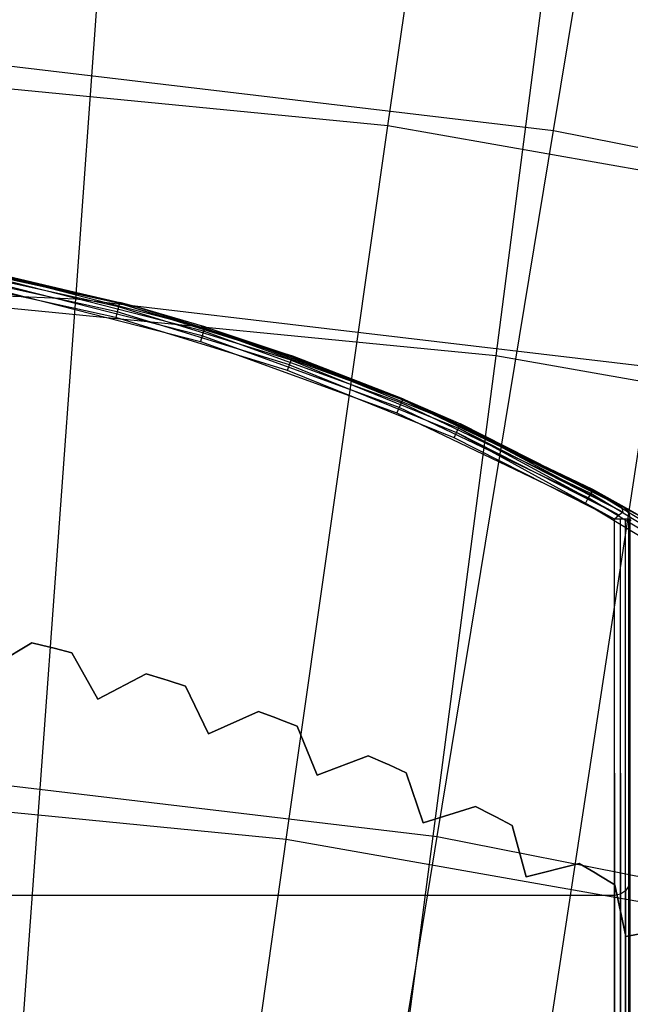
# Model space of a CAD drawing. Extents: x 0.05 to 6.09, y -3 to 3.03.
# Tile 110 of 124: x 3.22 to 3.38, y 1.71 to 1.96. Entities that reach past the tile are written whole.
import ezdxf

# ---------------------------------------------------------------- set-up
doc = ezdxf.new("R2010")
doc.units = 0
doc.header["$MEASUREMENT"] = 0
doc.layers.get('0').update_dxf_attribs({"color": 13, "linetype": 'CONTINUOUS'})

# ---------------------------------------------------------------- blocks, each defined once
blk = doc.blocks.new('PROFILE_SNOW_BALL_PLAFON_P')
at = {"color": 0}
for p, q in [((3.24886, 1.89012, 7.96152), (3.20376, 1.90001, 7.96152)), ((3.24886, 1.89012, 7.96152), (3.20376, 1.90001, 7.96152)), ((3.24907, 1.89094, 7.96024), (3.2039, 1.90085, 7.96024)), ((3.24907, 1.89094, 7.96024), (3.2039, 1.90085, 7.96024)), ((3.20395, 1.90115, 7.95874), (3.24915, 1.89123, 7.95874)), ((3.20395, 1.90115, 7.95874), (3.24915, 1.89123, 7.95874)), ((3.24815, 1.88743, 7.96267), (3.20327, 1.89727, 7.96267)), ((3.24815, 1.88743, 7.96267), (3.20327, 1.89727, 7.96267)), ((3.24853, 1.88888, 7.96237), (3.20353, 1.89875, 7.96237)), ((3.24853, 1.88888, 7.96237), (3.20353, 1.89875, 7.96237)), ((3.27059, 1.8839, 6.64046), (3.21856, 1.8972, 6.64046)), ((3.27059, 1.8839, 6.64046), (3.21856, 1.8972, 6.64046)), ((3.27084, 1.88472, 6.64174), (3.21873, 1.89804, 6.64174)), ((3.21873, 1.89804, 6.64174), (3.2537, 1.89001, 6.64325)), ((3.21873, 1.89804, 6.64174), (3.2537, 1.89001, 6.64325)), ((3.27084, 1.88472, 6.64174), (3.21873, 1.89804, 6.64174)), ((3.2537, 1.89001, 6.64325), (3.21879, 1.89833, 6.64325)), ((3.21879, 1.89833, 6.64325), (3.24915, 1.89123, 7.95874)), ((3.21879, 1.89833, 6.64325), (3.24915, 1.89123, 7.95874)), ((3.2537, 1.89001, 6.64325), (3.21879, 1.89833, 6.64325)), ((3.218, 1.89447, 6.63931), (3.26977, 1.88124, 6.63931)), ((3.218, 1.89447, 6.63931), (3.26977, 1.88124, 6.63931)), ((3.27021, 1.88268, 6.63961), (3.2183, 1.89595, 6.63961)), ((3.27021, 1.88268, 6.63961), (3.2183, 1.89595, 6.63961)), ((3.24886, 1.89012, 7.96152), (3.24853, 1.88888, 7.96237)), ((3.24886, 1.89012, 7.96152), (3.24853, 1.88888, 7.96237)), ((3.24907, 1.89094, 7.96024), (3.24886, 1.89012, 7.96152)), ((3.24907, 1.89094, 7.96024), (3.24886, 1.89012, 7.96152)), ((3.29297, 1.87647, 7.96152), (3.24886, 1.89012, 7.96152)), ((3.29297, 1.87647, 7.96152), (3.24886, 1.89012, 7.96152)), ((3.24907, 1.89094, 7.96024), (3.24915, 1.89123, 7.95874)), ((3.29326, 1.87727, 7.96024), (3.24907, 1.89094, 7.96024)), ((3.29336, 1.87756, 7.95874), (3.24907, 1.89094, 7.96024)), ((3.29326, 1.87727, 7.96024), (3.24907, 1.89094, 7.96024)), ((3.29336, 1.87756, 7.95874), (3.24907, 1.89094, 7.96024)), ((3.2537, 1.89001, 7.95874), (3.24907, 1.89094, 7.96024)), ((3.2537, 1.89001, 6.64325), (3.24915, 1.89123, 7.95874)), ((3.24915, 1.89123, 7.95874), (3.2537, 1.89001, 7.95874)), ((3.2537, 1.89001, 6.64325), (3.24915, 1.89123, 7.95874)), ((3.27093, 1.885, 6.64325), (3.2537, 1.89001, 7.95874)), ((3.2537, 1.89001, 7.95874), (3.29336, 1.87756, 7.95874)), ((3.27093, 1.885, 6.64325), (3.2537, 1.89001, 7.95874)), ((3.27093, 1.885, 6.64325), (3.2537, 1.89001, 6.64325)), ((3.2537, 1.89001, 6.64325), (3.2537, 1.89001, 7.95874)), ((3.2537, 1.89001, 6.64325), (3.2537, 1.89001, 7.95874)), ((3.2537, 1.89001, 7.95874), (3.29336, 1.87756, 7.95874)), ((3.2537, 1.89001, 6.64325), (3.27084, 1.88472, 6.64174)), ((3.27093, 1.885, 6.64325), (3.2537, 1.89001, 6.64325)), ((3.2537, 1.89001, 6.64325), (3.27084, 1.88472, 6.64174)), ((3.24853, 1.88888, 7.96237), (3.24815, 1.88743, 7.96267)), ((3.24853, 1.88888, 7.96237), (3.24815, 1.88743, 7.96267)), ((3.29203, 1.87385, 7.96267), (3.24815, 1.88743, 7.96267)), ((3.29203, 1.87385, 7.96267), (3.24815, 1.88743, 7.96267)), ((3.29254, 1.87527, 7.96237), (3.24853, 1.88888, 7.96237)), ((3.29254, 1.87527, 7.96237), (3.24853, 1.88888, 7.96237)), ((3.27084, 1.88472, 6.64174), (3.27059, 1.8839, 6.64046)), ((3.27084, 1.88472, 6.64174), (3.27059, 1.8839, 6.64046)), ((3.27093, 1.885, 6.64325), (3.27084, 1.88472, 6.64174)), ((3.27093, 1.885, 6.64325), (3.27084, 1.88472, 6.64174)), ((3.3214, 1.86637, 6.64174), (3.27084, 1.88472, 6.64174)), ((3.3214, 1.86637, 6.64174), (3.27084, 1.88472, 6.64174)), ((3.32151, 1.86665, 6.64325), (3.27093, 1.885, 6.64325)), ((3.27093, 1.885, 6.64325), (3.29336, 1.87756, 7.95874)), ((3.27093, 1.885, 6.64325), (3.29336, 1.87756, 7.95874)), ((3.32151, 1.86665, 6.64325), (3.27093, 1.885, 6.64325)), ((3.27021, 1.88268, 6.63961), (3.26977, 1.88124, 6.63931)), ((3.27021, 1.88268, 6.63961), (3.26977, 1.88124, 6.63931)), ((3.27059, 1.8839, 6.64046), (3.27021, 1.88268, 6.63961)), ((3.27059, 1.8839, 6.64046), (3.27021, 1.88268, 6.63961)), ((3.32057, 1.86441, 6.63961), (3.27021, 1.88268, 6.63961)), ((3.32057, 1.86441, 6.63961), (3.27021, 1.88268, 6.63961)), ((3.32107, 1.86559, 6.64046), (3.27059, 1.8839, 6.64046)), ((3.32107, 1.86559, 6.64046), (3.27059, 1.8839, 6.64046)), ((3.26977, 1.88124, 6.63931), (3.31999, 1.86302, 6.63931)), ((3.26977, 1.88124, 6.63931), (3.31999, 1.86302, 6.63931)), ((3.29297, 1.87647, 7.96152), (3.29326, 1.87727, 7.96024)), ((3.29297, 1.87647, 7.96152), (3.29326, 1.87727, 7.96024)), ((3.29336, 1.87756, 7.95874), (3.29326, 1.87727, 7.96024)), ((3.29336, 1.87756, 7.95874), (3.29326, 1.87727, 7.96024)), ((3.29326, 1.87727, 7.96024), (3.32151, 1.86665, 7.95874)), ((3.29326, 1.87727, 7.96024), (3.32151, 1.86665, 7.95874)), ((3.29326, 1.87727, 7.96024), (3.33613, 1.85994, 7.96024)), ((3.29326, 1.87727, 7.96024), (3.33613, 1.85994, 7.96024)), ((3.32151, 1.86665, 6.64325), (3.29336, 1.87756, 7.95874)), ((3.29336, 1.87756, 7.95874), (3.32151, 1.86665, 7.95874)), ((3.32151, 1.86665, 6.64325), (3.29336, 1.87756, 7.95874)), ((3.29336, 1.87756, 7.95874), (3.32151, 1.86665, 7.95874)), ((3.29203, 1.87385, 7.96267), (3.29254, 1.87527, 7.96237)), ((3.29203, 1.87385, 7.96267), (3.29254, 1.87527, 7.96237)), ((3.29254, 1.87527, 7.96237), (3.29297, 1.87647, 7.96152)), ((3.29254, 1.87527, 7.96237), (3.29297, 1.87647, 7.96152)), ((3.29254, 1.87527, 7.96237), (3.33525, 1.858, 7.96237)), ((3.29254, 1.87527, 7.96237), (3.33525, 1.858, 7.96237)), ((3.29297, 1.87647, 7.96152), (3.33578, 1.85916, 7.96152)), ((3.29297, 1.87647, 7.96152), (3.33578, 1.85916, 7.96152)), ((3.33463, 1.85663, 7.96267), (3.29203, 1.87385, 7.96267)), ((3.33463, 1.85663, 7.96267), (3.29203, 1.87385, 7.96267)), ((3.32151, 1.86665, 6.64325), (3.3214, 1.86637, 6.64174)), ((3.32151, 1.86665, 6.64325), (3.3214, 1.86637, 6.64174)), ((3.37755, 1.83933, 7.55519), (3.32151, 1.86665, 7.95874)), ((3.32151, 1.86665, 7.95874), (3.33625, 1.86021, 7.95874)), ((3.37802, 1.83906, 7.5525), (3.32151, 1.86665, 6.64325)), ((3.32151, 1.86665, 6.64325), (3.37755, 1.83933, 7.55519)), ((3.37802, 1.83906, 7.5525), (3.32151, 1.86665, 6.64325)), ((3.37952, 1.83822, 7.54999), (3.32151, 1.86665, 6.64325)), ((3.37952, 1.83822, 7.54999), (3.32151, 1.86665, 6.64325)), ((3.37007, 1.84344, 6.64325), (3.32151, 1.86665, 6.64325)), ((3.37755, 1.83933, 7.55519), (3.32151, 1.86665, 7.95874)), ((3.32151, 1.86665, 6.64325), (3.37755, 1.83933, 7.55519)), ((3.32151, 1.86665, 6.64325), (3.32151, 1.86665, 7.95874)), ((3.32151, 1.86665, 6.64325), (3.32151, 1.86665, 7.95874)), ((3.32151, 1.86665, 7.95874), (3.33625, 1.86021, 7.95874)), ((3.32151, 1.86665, 7.95874), (3.33613, 1.85994, 7.96024)), ((3.32151, 1.86665, 7.95874), (3.33613, 1.85994, 7.96024)), ((3.37007, 1.84344, 6.64325), (3.32151, 1.86665, 6.64325)), ((3.32057, 1.86441, 6.63961), (3.31999, 1.86302, 6.63931)), ((3.32057, 1.86441, 6.63961), (3.31999, 1.86302, 6.63931)), ((3.32107, 1.86559, 6.64046), (3.32057, 1.86441, 6.63961)), ((3.32107, 1.86559, 6.64046), (3.32057, 1.86441, 6.63961)), ((3.36891, 1.8413, 6.63961), (3.32057, 1.86441, 6.63961)), ((3.36891, 1.8413, 6.63961), (3.32057, 1.86441, 6.63961)), ((3.3214, 1.86637, 6.64174), (3.32107, 1.86559, 6.64046)), ((3.3214, 1.86637, 6.64174), (3.32107, 1.86559, 6.64046)), ((3.36952, 1.84243, 6.64046), (3.32107, 1.86559, 6.64046)), ((3.36952, 1.84243, 6.64046), (3.32107, 1.86559, 6.64046)), ((3.36992, 1.84318, 6.64174), (3.3214, 1.86637, 6.64174)), ((3.36992, 1.84318, 6.64174), (3.3214, 1.86637, 6.64174)), ((3.31999, 1.86302, 6.63931), (3.3682, 1.83998, 6.63931)), ((3.31999, 1.86302, 6.63931), (3.3682, 1.83998, 6.63931)), ((3.33525, 1.858, 7.96237), (3.33578, 1.85916, 7.96152)), ((3.33525, 1.858, 7.96237), (3.33578, 1.85916, 7.96152)), ((3.33578, 1.85916, 7.96152), (3.33613, 1.85994, 7.96024)), ((3.33578, 1.85916, 7.96152), (3.33613, 1.85994, 7.96024)), ((3.37677, 1.83687, 7.96237), (3.33578, 1.85916, 7.96152)), ((3.37677, 1.83687, 7.96237), (3.33578, 1.85916, 7.96152)), ((3.37774, 1.8377, 7.96152), (3.33578, 1.85916, 7.96152)), ((3.37774, 1.8377, 7.96152), (3.33578, 1.85916, 7.96152)), ((3.33613, 1.85994, 7.96024), (3.33625, 1.86021, 7.95874)), ((3.33613, 1.85994, 7.96024), (3.33625, 1.86021, 7.95874)), ((3.37774, 1.8377, 7.96152), (3.33613, 1.85994, 7.96024)), ((3.37774, 1.8377, 7.96152), (3.33613, 1.85994, 7.96024)), ((3.3774, 1.83907, 7.96024), (3.33613, 1.85994, 7.96024)), ((3.3774, 1.83907, 7.96024), (3.33613, 1.85994, 7.96024)), ((3.37755, 1.83933, 7.55519), (3.33625, 1.86021, 7.95874)), ((3.33625, 1.86021, 7.95874), (3.37755, 1.83933, 7.95874)), ((3.37755, 1.83933, 7.55519), (3.33625, 1.86021, 7.95874)), ((3.33625, 1.86021, 7.95874), (3.37755, 1.83933, 7.95874)), ((3.33463, 1.85663, 7.96267), (3.33525, 1.858, 7.96237)), ((3.33463, 1.85663, 7.96267), (3.33525, 1.858, 7.96237)), ((3.37562, 1.8359, 7.96267), (3.33463, 1.85663, 7.96267)), ((3.37562, 1.8359, 7.96267), (3.33463, 1.85663, 7.96267)), ((3.37562, 1.8359, 7.96267), (3.33525, 1.858, 7.96237)), ((3.37562, 1.8359, 7.96267), (3.33525, 1.858, 7.96237)), ((3.37677, 1.83687, 7.96237), (3.33525, 1.858, 7.96237)), ((3.37677, 1.83687, 7.96237), (3.33525, 1.858, 7.96237)), ((3.36952, 1.84243, 6.64046), (3.36891, 1.8413, 6.63961)), ((3.36952, 1.84243, 6.64046), (3.36891, 1.8413, 6.63961)), ((3.36992, 1.84318, 6.64174), (3.36952, 1.84243, 6.64046)), ((3.36992, 1.84318, 6.64174), (3.36952, 1.84243, 6.64046)), ((3.41548, 1.81465, 6.64046), (3.36952, 1.84243, 6.64046)), ((3.41548, 1.81465, 6.64046), (3.36952, 1.84243, 6.64046)), ((3.37007, 1.84344, 6.64325), (3.36992, 1.84318, 6.64174)), ((3.37007, 1.84344, 6.64325), (3.36992, 1.84318, 6.64174)), ((3.38572, 1.83466, 6.64325), (3.36992, 1.84318, 6.64174)), ((3.38572, 1.83466, 6.64325), (3.36992, 1.84318, 6.64174)), ((3.41595, 1.81535, 6.64174), (3.36992, 1.84318, 6.64174)), ((3.41595, 1.81535, 6.64174), (3.36992, 1.84318, 6.64174)), ((3.37952, 1.83822, 7.54999), (3.37007, 1.84344, 6.64325)), ((3.37952, 1.83822, 7.54999), (3.37007, 1.84344, 6.64325)), ((3.38572, 1.83466, 6.64325), (3.37007, 1.84344, 6.64325)), ((3.38572, 1.83466, 6.64325), (3.37007, 1.84344, 6.64325)), ((3.36891, 1.8413, 6.63961), (3.3682, 1.83998, 6.63931)), ((3.36891, 1.8413, 6.63961), (3.3682, 1.83998, 6.63931)), ((3.3682, 1.83998, 6.63931), (3.41392, 1.81234, 6.63931)), ((3.3682, 1.83998, 6.63931), (3.41392, 1.81234, 6.63931)), ((3.41476, 1.81359, 6.63961), (3.36891, 1.8413, 6.63961)), ((3.41476, 1.81359, 6.63961), (3.36891, 1.8413, 6.63961)), ((3.37755, 1.83933, 7.95874), (3.3774, 1.83907, 7.96024)), ((3.3774, 1.83907, 7.96024), (3.37774, 1.8377, 7.96152)), ((3.37755, 1.83933, 7.95874), (3.37755, 1.83933, 7.55519)), ((3.37755, 1.83933, 7.55519), (3.37802, 1.83906, 7.5525)), ((3.37755, 1.83933, 7.55519), (3.37838, 1.83871, 7.55519)), ((3.37755, 1.83933, 7.55519), (3.37862, 1.83845, 7.95874)), ((3.37755, 1.83933, 7.55519), (3.37862, 1.83845, 7.95874)), ((3.37755, 1.83933, 7.95874), (3.37755, 1.83933, 7.55519)), ((3.37755, 1.83933, 7.95874), (3.37862, 1.83845, 7.95874)), ((3.37802, 1.83906, 7.5525), (3.37952, 1.83822, 7.54999)), ((3.37677, 1.83687, 7.96237), (3.37562, 1.8359, 7.96267)), ((3.37774, 1.8377, 7.96152), (3.37677, 1.83687, 7.96237)), ((3.37932, 1.83726, 7.55519), (3.37838, 1.83871, 7.55519)), ((3.37838, 1.83871, 7.55519), (3.37862, 1.83845, 7.95874)), ((3.37838, 1.83871, 7.55519), (3.37862, 1.83845, 7.95874)), ((3.37932, 1.83726, 7.55519), (3.37862, 1.83845, 7.95874)), ((3.37862, 1.83845, 7.95874), (3.37932, 1.83726, 7.95874)), ((3.37932, 1.83726, 7.55519), (3.37862, 1.83845, 7.95874)), ((3.37932, 1.83726, 7.95874), (3.37932, 1.83726, 7.55519)), ((3.37932, 1.83726, 7.95874), (3.37956, 1.8359, 7.95874)), ((3.37932, 1.83726, 7.55519), (3.37956, 1.83589, 7.55512)), ((3.37932, 1.83726, 7.95874), (3.37932, 1.83726, 7.55519)), ((3.37952, 1.83822, 7.54999), (3.38204, 1.83679, 7.5481)), ((3.38572, 1.83466, 6.64325), (3.37952, 1.83822, 7.54999)), ((3.38572, 1.83466, 6.64325), (3.37952, 1.83822, 7.54999)), ((3.37562, -0.57605, 7.96267), (3.37562, 1.8359, 7.96267)), ((3.37562, -0.57605, 7.96267), (3.37562, 1.8359, 7.96267)), ((3.37704, -0.57657, 7.96237), (3.37562, 1.8359, 7.96267)), ((3.37704, -0.57657, 7.96237), (3.37562, 1.8359, 7.96267)), ((3.37713, 1.8359, 7.96237), (3.37562, 1.8359, 7.96267)), ((3.37704, -0.57657, 7.96237), (3.37713, 1.8359, 7.96237)), ((3.37704, -0.57657, 7.96237), (3.37713, 1.8359, 7.96237)), ((3.37823, -0.57702, 7.96152), (3.37713, 1.8359, 7.96237)), ((3.37823, -0.57702, 7.96152), (3.37713, 1.8359, 7.96237)), ((3.37841, 1.8359, 7.96152), (3.37713, 1.8359, 7.96237)), ((3.37823, -0.57702, 7.96152), (3.37841, 1.8359, 7.96152)), ((3.37823, -0.57702, 7.96152), (3.37841, 1.8359, 7.96152)), ((3.37926, -0.57605, 7.96024), (3.37841, 1.8359, 7.96152)), ((3.37926, -0.57605, 7.96024), (3.37841, 1.8359, 7.96152)), ((3.37926, 1.8359, 7.96024), (3.37841, 1.8359, 7.96152)), ((3.37926, -0.57605, 7.96024), (3.37926, 1.8359, 7.96024)), ((3.37956, 1.8359, 7.95874), (3.37926, 1.8359, 7.96024)), ((3.37926, -0.57605, 7.96024), (3.37926, 1.8359, 7.96024)), ((3.37956, 1.83589, 7.55512), (3.37956, 1.8359, 7.95874)), ((3.37956, 1.8359, 7.95874), (3.37956, -0.57605, 7.95874)), ((3.37956, 1.8359, 7.95874), (3.37956, -0.57605, 7.95874)), ((3.37956, 1.83589, 7.55512), (3.37956, 1.8359, 7.95874)), ((3.37956, -0.57605, 7.55519), (3.37956, 1.83589, 7.55512)), ((3.37986, 1.83555, 7.55367), (3.37956, 1.83589, 7.55512)), ((3.37956, -0.57605, 7.55519), (3.37956, 1.83589, 7.55512)), ((3.21471, 1.79707, 6.63931), (3.22668, 1.8043, 6.63931)), ((3.22668, 1.8043, 6.28498), (3.21471, 1.79707, 6.28498)), ((3.21471, 1.79707, 6.63931), (3.22668, 1.8043, 6.63931)), ((3.22668, 1.8043, 6.28498), (3.21471, 1.79707, 6.28498)), ((3.22668, 1.8043, 6.28498), (3.22668, 1.8043, 6.63931)), ((3.22668, 1.8043, 6.63931), (3.23127, 1.80318, 6.63931)), ((3.23127, 1.80318, 6.28498), (3.22668, 1.8043, 6.28498)), ((3.22668, 1.8043, 6.28498), (3.22668, 1.8043, 6.63931)), ((3.22668, 1.8043, 6.63931), (3.23127, 1.80318, 6.63931)), ((3.23127, 1.80318, 6.28498), (3.22668, 1.8043, 6.28498)), ((3.23127, 1.80318, 6.63931), (3.23127, 1.80318, 6.28498)), ((3.23237, 1.80291, 6.28498), (3.23127, 1.80318, 6.28498)), ((3.23127, 1.80318, 6.63931), (3.23127, 1.80318, 6.28498)), ((3.23127, 1.80318, 6.63931), (3.23237, 1.80291, 6.63931)), ((3.23127, 1.80318, 6.63931), (3.23237, 1.80291, 6.63931)), ((3.23237, 1.80291, 6.28498), (3.23127, 1.80318, 6.28498)), ((3.23237, 1.80291, 6.63931), (3.23237, 1.80291, 6.28498)), ((3.23237, 1.80291, 6.63931), (3.23237, 1.80291, 6.28498)), ((3.23237, 1.80291, 6.63931), (3.23695, 1.80173, 6.63931)), ((3.23695, 1.80173, 6.28498), (3.23237, 1.80291, 6.28498)), ((3.23237, 1.80291, 6.63931), (3.23695, 1.80173, 6.63931)), ((3.23695, 1.80173, 6.28498), (3.23237, 1.80291, 6.28498)), ((3.23695, 1.80173, 6.28498), (3.23695, 1.80173, 6.63931)), ((3.23695, 1.80173, 6.63931), (3.24353, 1.78989, 6.63931)), ((3.24353, 1.78989, 6.28498), (3.23695, 1.80173, 6.28498)), ((3.23695, 1.80173, 6.28498), (3.23695, 1.80173, 6.63931)), ((3.23695, 1.80173, 6.63931), (3.24353, 1.78989, 6.63931)), ((3.24353, 1.78989, 6.28498), (3.23695, 1.80173, 6.28498)), ((3.24353, 1.78989, 6.63931), (3.25591, 1.79639, 6.63931)), ((3.25591, 1.79639, 6.28498), (3.24353, 1.78989, 6.28498)), ((3.24353, 1.78989, 6.63931), (3.25591, 1.79639, 6.63931)), ((3.25591, 1.79639, 6.28498), (3.24353, 1.78989, 6.28498)), ((3.25591, 1.79639, 6.28498), (3.25591, 1.79639, 6.63931)), ((3.25591, 1.79639, 6.63931), (3.26042, 1.795, 6.63931)), ((3.26042, 1.795, 6.28498), (3.25591, 1.79639, 6.28498)), ((3.25591, 1.79639, 6.28498), (3.25591, 1.79639, 6.63931)), ((3.25591, 1.79639, 6.63931), (3.26042, 1.795, 6.63931)), ((3.26042, 1.795, 6.28498), (3.25591, 1.79639, 6.28498)), ((3.26042, 1.795, 6.63931), (3.26042, 1.795, 6.28498)), ((3.2615, 1.79466, 6.28498), (3.26042, 1.795, 6.28498)), ((3.26042, 1.795, 6.63931), (3.26042, 1.795, 6.28498)), ((3.26042, 1.795, 6.63931), (3.2615, 1.79466, 6.63931)), ((3.26042, 1.795, 6.63931), (3.2615, 1.79466, 6.63931)), ((3.2615, 1.79466, 6.28498), (3.26042, 1.795, 6.28498)), ((3.2615, 1.79466, 6.63931), (3.2615, 1.79466, 6.28498)), ((3.2615, 1.79466, 6.63931), (3.2615, 1.79466, 6.28498)), ((3.2615, 1.79466, 6.63931), (3.266, 1.79322, 6.63931)), ((3.266, 1.79322, 6.28498), (3.2615, 1.79466, 6.28498)), ((3.2615, 1.79466, 6.63931), (3.266, 1.79322, 6.63931)), ((3.266, 1.79322, 6.28498), (3.2615, 1.79466, 6.28498)), ((3.266, 1.79322, 6.28498), (3.266, 1.79322, 6.63931)), ((3.266, 1.79322, 6.63931), (3.27187, 1.781, 6.63931)), ((3.27187, 1.781, 6.28498), (3.266, 1.79322, 6.28498)), ((3.266, 1.79322, 6.28498), (3.266, 1.79322, 6.63931)), ((3.266, 1.79322, 6.63931), (3.27187, 1.781, 6.63931)), ((3.27187, 1.781, 6.28498), (3.266, 1.79322, 6.28498)), ((3.24353, 1.78989, 6.28498), (3.24353, 1.78989, 6.63931)), ((3.24353, 1.78989, 6.28498), (3.24353, 1.78989, 6.63931)), ((3.27187, 1.781, 6.63931), (3.28461, 1.78676, 6.63931)), ((3.28461, 1.78676, 6.28498), (3.27187, 1.781, 6.28498)), ((3.27187, 1.781, 6.63931), (3.28461, 1.78676, 6.63931)), ((3.28461, 1.78676, 6.28498), (3.27187, 1.781, 6.28498)), ((3.28461, 1.78676, 6.28498), (3.28461, 1.78676, 6.63931)), ((3.28461, 1.78676, 6.63931), (3.28903, 1.78511, 6.63931)), ((3.28903, 1.78511, 6.28498), (3.28461, 1.78676, 6.28498)), ((3.28461, 1.78676, 6.28498), (3.28461, 1.78676, 6.63931)), ((3.28461, 1.78676, 6.63931), (3.28903, 1.78511, 6.63931)), ((3.28903, 1.78511, 6.28498), (3.28461, 1.78676, 6.28498)), ((3.28903, 1.78511, 6.63931), (3.28903, 1.78511, 6.28498)), ((3.29009, 1.78471, 6.28498), (3.28903, 1.78511, 6.28498)), ((3.28903, 1.78511, 6.63931), (3.28903, 1.78511, 6.28498)), ((3.28903, 1.78511, 6.63931), (3.29009, 1.78471, 6.63931)), ((3.28903, 1.78511, 6.63931), (3.29009, 1.78471, 6.63931)), ((3.29009, 1.78471, 6.28498), (3.28903, 1.78511, 6.28498)), ((3.29009, 1.78471, 6.63931), (3.29009, 1.78471, 6.28498)), ((3.29009, 1.78471, 6.63931), (3.29009, 1.78471, 6.28498)), ((3.29009, 1.78471, 6.63931), (3.2945, 1.783, 6.63931)), ((3.2945, 1.783, 6.28498), (3.29009, 1.78471, 6.28498)), ((3.29009, 1.78471, 6.63931), (3.2945, 1.783, 6.63931)), ((3.2945, 1.783, 6.28498), (3.29009, 1.78471, 6.28498)), ((3.27187, 1.781, 6.28498), (3.27187, 1.781, 6.63931)), ((3.27187, 1.781, 6.28498), (3.27187, 1.781, 6.63931)), ((3.2945, 1.783, 6.28498), (3.2945, 1.783, 6.63931)), ((3.2945, 1.783, 6.63931), (3.29963, 1.77046, 6.63931)), ((3.29963, 1.77046, 6.28498), (3.2945, 1.783, 6.28498)), ((3.2945, 1.783, 6.28498), (3.2945, 1.783, 6.63931)), ((3.2945, 1.783, 6.63931), (3.29963, 1.77046, 6.63931)), ((3.29963, 1.77046, 6.28498), (3.2945, 1.783, 6.28498)), ((3.29963, 1.77046, 6.63931), (3.31269, 1.77545, 6.63931)), ((3.31269, 1.77545, 6.28498), (3.29963, 1.77046, 6.28498)), ((3.29963, 1.77046, 6.63931), (3.31269, 1.77545, 6.63931)), ((3.31269, 1.77545, 6.28498), (3.29963, 1.77046, 6.28498)), ((3.31269, 1.77545, 6.28498), (3.31269, 1.77545, 6.63931)), ((3.31269, 1.77545, 6.63931), (3.31701, 1.77354, 6.63931)), ((3.31701, 1.77354, 6.28498), (3.31269, 1.77545, 6.28498)), ((3.31269, 1.77545, 6.28498), (3.31269, 1.77545, 6.63931)), ((3.31269, 1.77545, 6.63931), (3.31701, 1.77354, 6.63931)), ((3.31701, 1.77354, 6.28498), (3.31269, 1.77545, 6.28498)), ((3.31701, 1.77354, 6.63931), (3.31701, 1.77354, 6.28498)), ((3.31804, 1.77308, 6.28498), (3.31701, 1.77354, 6.28498)), ((3.31701, 1.77354, 6.63931), (3.31701, 1.77354, 6.28498)), ((3.31701, 1.77354, 6.63931), (3.31804, 1.77308, 6.63931)), ((3.31701, 1.77354, 6.63931), (3.31804, 1.77308, 6.63931)), ((3.31804, 1.77308, 6.28498), (3.31701, 1.77354, 6.28498)), ((3.31804, 1.77308, 6.63931), (3.31804, 1.77308, 6.28498)), ((3.31804, 1.77308, 6.63931), (3.31804, 1.77308, 6.28498)), ((3.31804, 1.77308, 6.63931), (3.32234, 1.77111, 6.63931)), ((3.32234, 1.77111, 6.28498), (3.31804, 1.77308, 6.28498)), ((3.31804, 1.77308, 6.63931), (3.32234, 1.77111, 6.63931)), ((3.32234, 1.77111, 6.28498), (3.31804, 1.77308, 6.28498)), ((3.32234, 1.77111, 6.28498), (3.32234, 1.77111, 6.63931)), ((3.32234, 1.77111, 6.63931), (3.32673, 1.75829, 6.63931)), ((3.32673, 1.75829, 6.28498), (3.32234, 1.77111, 6.28498)), ((3.32234, 1.77111, 6.28498), (3.32234, 1.77111, 6.63931)), ((3.32234, 1.77111, 6.63931), (3.32673, 1.75829, 6.63931)), ((3.32673, 1.75829, 6.28498), (3.32234, 1.77111, 6.28498)), ((3.29963, 1.77046, 6.28498), (3.29963, 1.77046, 6.63931)), ((3.29963, 1.77046, 6.28498), (3.29963, 1.77046, 6.63931)), ((3.32673, 1.75829, 6.63931), (3.34006, 1.7625, 6.63931)), ((3.34006, 1.7625, 6.28498), (3.32673, 1.75829, 6.28498)), ((3.32673, 1.75829, 6.63931), (3.34006, 1.7625, 6.63931)), ((3.34006, 1.7625, 6.28498), (3.32673, 1.75829, 6.28498)), ((3.34006, 1.7625, 6.28498), (3.34006, 1.7625, 6.63931)), ((3.34006, 1.7625, 6.63931), (3.34425, 1.76033, 6.63931)), ((3.34425, 1.76033, 6.28498), (3.34006, 1.7625, 6.28498)), ((3.34006, 1.7625, 6.28498), (3.34006, 1.7625, 6.63931)), ((3.34006, 1.7625, 6.63931), (3.34425, 1.76033, 6.63931)), ((3.34425, 1.76033, 6.28498), (3.34006, 1.7625, 6.28498)), ((3.34425, 1.76033, 6.63931), (3.34425, 1.76033, 6.28498)), ((3.34526, 1.75981, 6.28498), (3.34425, 1.76033, 6.28498)), ((3.34425, 1.76033, 6.63931), (3.34425, 1.76033, 6.28498)), ((3.34425, 1.76033, 6.63931), (3.34526, 1.75981, 6.63931)), ((3.34425, 1.76033, 6.63931), (3.34526, 1.75981, 6.63931)), ((3.34526, 1.75981, 6.28498), (3.34425, 1.76033, 6.28498)), ((3.34526, 1.75981, 6.63931), (3.34526, 1.75981, 6.28498)), ((3.34526, 1.75981, 6.63931), (3.34526, 1.75981, 6.28498)), ((3.34526, 1.75981, 6.63931), (3.34943, 1.75759, 6.63931)), ((3.34943, 1.75759, 6.28498), (3.34526, 1.75981, 6.28498)), ((3.34526, 1.75981, 6.63931), (3.34943, 1.75759, 6.63931)), ((3.34943, 1.75759, 6.28498), (3.34526, 1.75981, 6.28498)), ((3.32673, 1.75829, 6.28498), (3.32673, 1.75829, 6.63931)), ((3.32673, 1.75829, 6.28498), (3.32673, 1.75829, 6.63931)), ((3.34943, 1.75759, 6.28498), (3.34943, 1.75759, 6.63931)), ((3.34943, 1.75759, 6.63931), (3.35305, 1.74453, 6.63931)), ((3.35305, 1.74453, 6.28498), (3.34943, 1.75759, 6.28498)), ((3.34943, 1.75759, 6.28498), (3.34943, 1.75759, 6.63931)), ((3.34943, 1.75759, 6.63931), (3.35305, 1.74453, 6.63931)), ((3.35305, 1.74453, 6.28498), (3.34943, 1.75759, 6.28498)), ((3.35305, 1.74453, 6.63931), (3.3666, 1.74795, 6.63931)), ((3.3666, 1.74795, 6.28498), (3.35305, 1.74453, 6.28498)), ((3.35305, 1.74453, 6.63931), (3.3666, 1.74795, 6.63931)), ((3.3666, 1.74795, 6.28498), (3.35305, 1.74453, 6.28498)), ((3.3666, 1.74795, 6.28498), (3.3666, 1.74795, 6.63931)), ((3.3666, 1.74795, 6.63931), (3.37067, 1.74554, 6.63931)), ((3.37067, 1.74554, 6.28498), (3.3666, 1.74795, 6.28498)), ((3.3666, 1.74795, 6.28498), (3.3666, 1.74795, 6.63931)), ((3.3666, 1.74795, 6.63931), (3.37067, 1.74554, 6.63931)), ((3.37067, 1.74554, 6.28498), (3.3666, 1.74795, 6.28498)), ((3.35305, 1.74453, 6.28498), (3.35305, 1.74453, 6.63931)), ((3.35305, 1.74453, 6.28498), (3.35305, 1.74453, 6.63931)), ((3.37067, 1.74554, 6.63931), (3.37067, 1.74554, 6.28498)), ((3.37164, 1.74496, 6.28498), (3.37067, 1.74554, 6.28498)), ((3.37067, 1.74554, 6.63931), (3.37067, 1.74554, 6.28498)), ((3.37067, 1.74554, 6.63931), (3.37164, 1.74496, 6.63931)), ((3.37067, 1.74554, 6.63931), (3.37164, 1.74496, 6.63931)), ((3.37164, 1.74496, 6.28498), (3.37067, 1.74554, 6.28498)), ((3.37164, 1.74496, 6.63931), (3.37164, 1.74496, 6.28498)), ((3.37164, 1.74496, 6.63931), (3.37164, 1.74496, 6.28498)), ((3.37164, 1.74496, 6.63931), (3.37568, 1.74249, 6.63931)), ((3.37568, 1.74249, 6.28498), (3.37164, 1.74496, 6.28498)), ((3.37164, 1.74496, 6.63931), (3.37568, 1.74249, 6.63931)), ((3.37568, 1.74249, 6.28498), (3.37164, 1.74496, 6.28498)), ((3.37956, 1.74371, 7.57486), (3.37926, 1.7422, 7.57637)), ((3.37956, 1.74371, 7.57486), (3.37926, 1.7422, 7.57637)), ((3.37956, 1.74371, 7.67959), (3.37926, 1.7422, 7.67808)), ((3.37956, 1.74371, 7.67959), (3.37926, 1.7422, 7.67808)), ((3.37956, 1.74371, 7.57486), (3.37956, 0.92087, 7.57486)), ((3.37956, 0.92087, 7.67959), (3.37956, 1.74371, 7.67959)), ((3.37956, 1.74371, 7.67959), (3.37956, 1.74371, 7.57486)), ((3.37956, 1.74371, 7.57486), (3.37956, 0.92087, 7.57486)), ((3.37956, 1.74371, 7.67959), (3.37956, 1.74371, 7.57486)), ((3.37956, 0.92087, 7.67959), (3.37956, 1.74371, 7.67959)), ((3.37568, 1.74249, 6.28498), (3.37568, 1.74249, 6.63931)), ((3.37568, 1.74249, 6.63931), (3.37851, 1.72924, 6.63931)), ((3.37851, 1.72924, 6.28498), (3.37568, 1.74249, 6.28498)), ((3.37568, 1.74249, 6.28498), (3.37568, 1.74249, 6.63931)), ((3.37568, 1.74249, 6.63931), (3.37851, 1.72924, 6.63931)), ((3.37851, 1.72924, 6.28498), (3.37568, 1.74249, 6.28498)), ((3.37841, 1.74093, 7.57765), (3.37713, 1.74007, 7.5785)), ((3.37841, 1.74093, 7.57765), (3.37713, 1.74007, 7.5785)), ((3.37841, 1.74093, 7.6768), (3.37713, 1.74007, 7.67595)), ((3.37841, 1.74093, 7.6768), (3.37713, 1.74007, 7.67595)), ((3.37926, 1.7422, 7.57637), (3.37841, 1.74093, 7.57765)), ((3.37926, 1.7422, 7.57637), (3.37841, 1.74093, 7.57765)), ((3.37926, 1.7422, 7.67808), (3.37841, 1.74093, 7.6768)), ((3.37926, 1.7422, 7.67808), (3.37841, 1.74093, 7.6768)), ((3.37841, 1.74093, 7.57765), (3.37841, 0.92366, 7.57765)), ((3.37841, 1.74093, 7.57765), (3.37841, 0.92366, 7.57765)), ((3.37841, 1.74093, 7.57765), (3.37841, 1.74093, 7.6768)), ((3.37841, 1.74093, 7.57765), (3.37841, 1.74093, 7.6768)), ((3.37841, 1.74093, 7.6768), (3.37841, 0.92366, 7.6768)), ((3.37841, 1.74093, 7.6768), (3.37841, 0.92366, 7.6768)), ((3.37926, 1.7422, 7.57637), (3.37926, 0.92238, 7.57637)), ((3.37926, 1.7422, 7.57637), (3.37926, 0.92238, 7.57637)), ((3.37926, 1.7422, 7.57637), (3.37926, 1.7422, 7.67808)), ((3.37926, 1.7422, 7.57637), (3.37926, 1.7422, 7.67808)), ((3.37926, 1.7422, 7.67808), (3.37926, 0.92238, 7.67808)), ((3.37926, 1.7422, 7.67808), (3.37926, 0.92238, 7.67808)), ((3.37562, 1.73977, 7.5788), (3.10791, 1.73977, 7.5788)), ((3.37562, 1.73977, 7.5788), (3.10791, 1.73977, 7.5788)), ((3.37562, 1.73977, 7.67565), (3.10791, 1.73977, 7.67565)), ((3.37562, 1.73977, 7.67565), (3.10791, 1.73977, 7.67565)), ((3.37713, 1.74007, 7.5785), (3.37562, 1.73977, 7.5788)), ((3.37713, 1.74007, 7.5785), (3.37562, 1.73977, 7.5788)), ((3.37713, 1.74007, 7.67595), (3.37562, 1.73977, 7.67565)), ((3.37713, 1.74007, 7.67595), (3.37562, 1.73977, 7.67565)), ((3.37562, 0.92481, 7.5788), (3.37562, 1.73977, 7.5788)), ((3.37562, 1.73977, 7.5788), (3.37562, 1.73977, 7.67565)), ((3.37562, 1.73977, 7.67565), (3.37562, 0.92481, 7.67565)), ((3.37562, 0.92481, 7.5788), (3.37562, 1.73977, 7.5788)), ((3.37562, 1.73977, 7.5788), (3.37562, 1.73977, 7.67565)), ((3.37562, 1.73977, 7.67565), (3.37562, 0.92481, 7.67565)), ((3.37713, 1.74007, 7.5785), (3.37713, 0.92451, 7.5785)), ((3.37713, 1.74007, 7.5785), (3.37713, 0.92451, 7.5785)), ((3.37713, 1.74007, 7.5785), (3.37713, 1.74007, 7.67595)), ((3.37713, 1.74007, 7.5785), (3.37713, 1.74007, 7.67595)), ((3.37713, 1.74007, 7.67595), (3.37713, 0.92451, 7.67595)), ((3.37713, 1.74007, 7.67595), (3.37713, 0.92451, 7.67595)), ((3.37851, 1.72924, 6.63931), (3.39224, 1.73185, 6.63931)), ((3.39224, 1.73185, 6.28498), (3.37851, 1.72924, 6.28498)), ((3.37851, 1.72924, 6.63931), (3.39224, 1.73185, 6.63931)), ((3.39224, 1.73185, 6.28498), (3.37851, 1.72924, 6.28498)), ((3.37851, 1.72924, 6.28498), (3.37851, 1.72924, 6.63931)), ((3.37851, 1.72924, 6.28498), (3.37851, 1.72924, 6.63931))]:
    blk.add_line(p, q, dxfattribs=at)
blk = doc.blocks.new('GRUPUJ_1')
at = {"color": 0}
for p, q in [((3.2632, 4.94097, 0.77371), (3.28772, 5.11166, 0.93597)), ((3.2632, 4.94097, 0.77371), (3.28772, 5.11166, 0.93597)), ((3.30548, 4.93981, 0.84477), (3.33336, 5.10797, 1.0121)), ((3.30548, 4.93981, 0.84477), (3.33336, 5.10797, 1.0121)), ((3.18339, 4.8968, 5.49816), (3.19588, 5.07086, 5.33506)), ((3.18339, 4.8968, 5.49816), (3.19588, 5.07086, 5.33506)), ((3.3134, 5.05685, 5.40828), (3.29072, 4.88223, 5.56658)), ((3.3134, 5.05685, 5.40828), (3.29072, 4.88223, 5.56658)), ((3.2632, 4.94097, 0.77371), (3.11332, 4.95554, 0.77482)), ((3.2632, 4.94097, 0.77371), (3.11332, 4.95554, 0.77482)), ((3.15368, 4.95778, 0.84589), (3.30548, 4.93981, 0.84477)), ((3.15368, 4.95778, 0.84589), (3.30548, 4.93981, 0.84477)), ((3.2372, 4.75866, 0.62486), (3.2632, 4.94097, 0.77371)), ((3.2372, 4.75866, 0.62486), (3.2632, 4.94097, 0.77371)), ((3.41151, 4.91481, 0.77261), (3.2632, 4.94097, 0.77371)), ((3.41151, 4.91481, 0.77261), (3.2632, 4.94097, 0.77371)), ((3.27578, 4.75945, 0.691), (3.30548, 4.93981, 0.84477)), ((3.27578, 4.75945, 0.691), (3.30548, 4.93981, 0.84477)), ((3.30548, 4.93981, 0.84477), (3.45541, 4.90999, 0.84365)), ((3.30548, 4.93981, 0.84477), (3.45541, 4.90999, 0.84365)), ((3.03544, 4.90261, 5.49926), (3.18339, 4.8968, 5.49816)), ((3.03544, 4.90261, 5.49926), (3.18339, 4.8968, 5.49816)), ((3.29072, 4.88223, 5.56658), (3.14542, 4.89636, 5.56765)), ((3.29072, 4.88223, 5.56658), (3.14542, 4.89636, 5.56765)), ((3.16985, 4.71077, 5.64739), (3.18339, 4.8968, 5.49816)), ((3.16985, 4.71077, 5.64739), (3.18339, 4.8968, 5.49816)), ((3.18339, 4.8968, 5.49816), (3.33042, 4.8794, 5.49707)), ((3.18339, 4.8968, 5.49816), (3.33042, 4.8794, 5.49707)), ((3.29072, 4.88223, 5.56658), (3.26641, 4.69633, 5.7112)), ((3.29072, 4.88223, 5.56658), (3.26641, 4.69633, 5.7112)), ((3.4345, 4.85688, 5.56551), (3.29072, 4.88223, 5.56658)), ((3.4345, 4.85688, 5.56551), (3.29072, 4.88223, 5.56658)), ((3.30233, 4.69509, 5.64641), (3.33042, 4.8794, 5.49707)), ((3.30233, 4.69509, 5.64641), (3.33042, 4.8794, 5.49707)), ((3.13821, 4.77573, 0.69202), (3.27578, 4.75945, 0.691)), ((3.13821, 4.77573, 0.69202), (3.27578, 4.75945, 0.691)), ((3.2372, 4.75866, 0.62486), (3.10151, 4.77186, 0.62587)), ((3.2372, 4.75866, 0.62486), (3.10151, 4.77186, 0.62587)), ((3.24441, 4.56794, 0.55172), (3.27578, 4.75945, 0.691)), ((3.24441, 4.56794, 0.55172), (3.27578, 4.75945, 0.691)), ((3.27578, 4.75945, 0.691), (3.41164, 4.73242, 0.69)), ((3.27578, 4.75945, 0.691), (3.41164, 4.73242, 0.69)), ((3.20985, 4.56578, 0.49027), (3.2372, 4.75866, 0.62486)), ((3.20985, 4.56578, 0.49027), (3.2372, 4.75866, 0.62486)), ((3.37145, 4.73499, 0.62387), (3.2372, 4.75866, 0.62486)), ((3.37145, 4.73499, 0.62387), (3.2372, 4.75866, 0.62486))]:
    blk.add_line(p, q, dxfattribs=at)
blk.add_blockref('PROFILE_SNOW_BALL_PLAFON_P', (-0.05452, 3.0046, -0.05645), dxfattribs=at)

msp = doc.modelspace()

# ---------------------------------------------------------------- block references
at = {"color": 0}
msp.add_blockref('GRUPUJ_1', (0.05452, -3.0046, 0.05645), dxfattribs=at)

doc.saveas('drawing.dxf')
